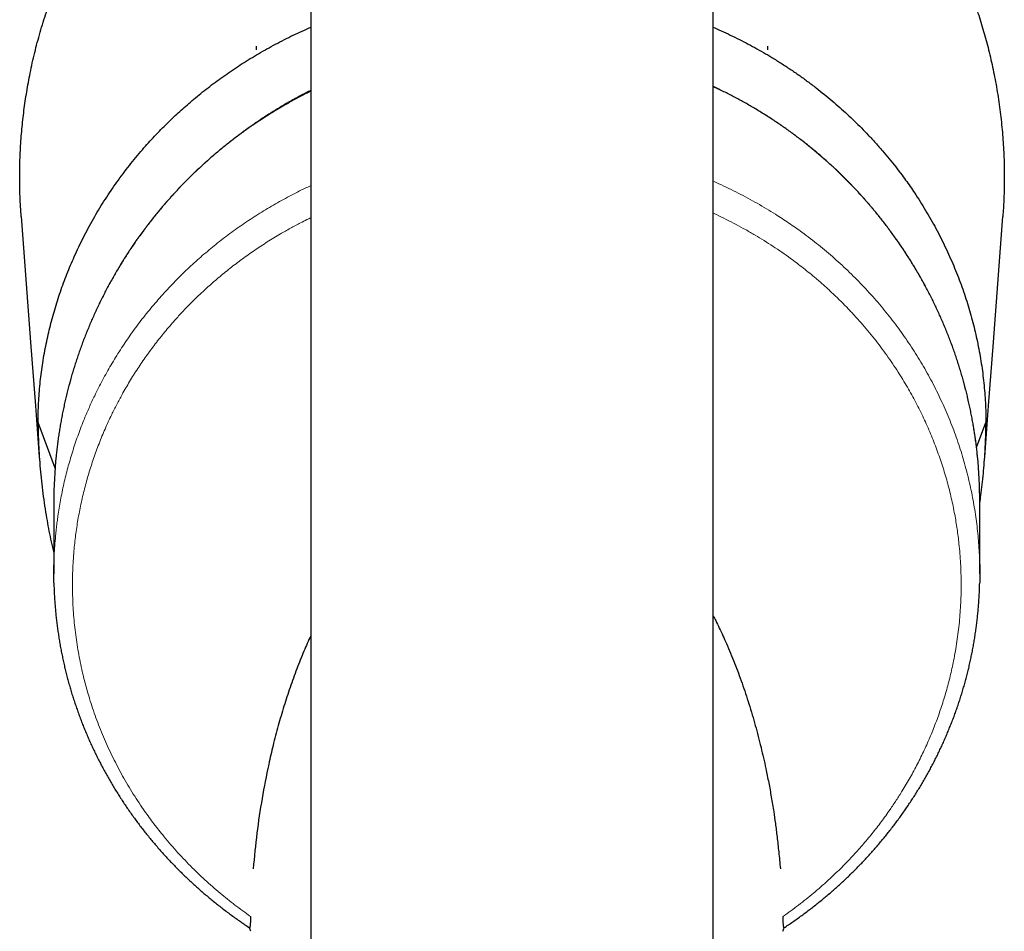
# Model space of a CAD drawing. Header units: millimetres. Extents: x 8 to 837, y 12 to 838.
# Tile 4 of 27: x 416 to 470, y 346 to 396. Entities that reach past the tile are written whole.
import ezdxf

# ---------------------------------------------------------------- set-up
doc = ezdxf.new("R2010")
doc.units = ezdxf.units.MM

msp = doc.modelspace()

# ---------------------------------------------------------------- linework, layer by layer
at = {"color": 7, "linetype": 'Continuous', "lineweight": 30}
for p, q in [((432.376, 429.139), (432.376, 391.139)), ((454.376, 391.139), (454.376, 429.139)), ((432.376, 391.139), (432.376, 209.824)), ((454.376, 209.824), (454.376, 391.139)), ((418.409, 371.145), (417.478, 373.629)), ((468.761, 372.258), (469.275, 373.629)), ((418.339, 369.292), (418.339, 365.368)), ((468.939, 365.368), (468.939, 369.292)), ((458.041, 349.249), (458.041, 349.249))]:
    msp.add_line(p, q, dxfattribs=at)
at = {"color": 7, "linetype": 'Continuous', "lineweight": 30, "flags": 128}
for points in [[(416.556, 384.888), (417.073, 378.031), (417.335, 374.547), (417.547, 371.734), (417.567, 371.462)], [(469.186, 371.462), (469.206, 371.734), (469.418, 374.547), (469.68, 378.031), (470.196, 384.888)]]:
    msp.add_lwpolyline(points, dxfattribs=at)
at = {"color": 8, "linetype": 'Continuous', "lineweight": 0}
for centre, radius, start, end in [((443.4, 369.22), 25.067, 116.088, 174.0505), ((443.87, 369.216), 25.075, 5.9058, 65.2291)]:
    msp.add_arc(centre, radius, start, end, dxfattribs=at)
at = {"color": 7, "linetype": 'Continuous', "lineweight": 30}
for centre, start, end in [((443.165, 369.292), 174.16, 179.9999), ((444.113, 369.292), 0.0001, 5.7884)]:
    msp.add_arc(centre, 24.826, start, end, dxfattribs=at)
for points, knots in [([(416.557, 384.888), (416.544, 385.065), (416.519, 385.429), (416.493, 385.982), (416.478, 386.532), (416.474, 387.066), (416.479, 387.586), (416.494, 388.106), (416.519, 388.626), (416.552, 389.147), (416.596, 389.664), (416.648, 390.178), (416.709, 390.689), (416.779, 391.2), (416.859, 391.709), (416.947, 392.218), (417.049, 392.743), (417.164, 393.286), (417.295, 393.844), (417.437, 394.401), (417.59, 394.955), (417.754, 395.506), (417.927, 396.044), (418.106, 396.567), (418.291, 397.076), (418.486, 397.582), (418.691, 398.085), (418.906, 398.584), (419.131, 399.081), (419.366, 399.573), (419.613, 400.066), (419.873, 400.559), (420.146, 401.053), (420.428, 401.542), (420.721, 402.025), (421.024, 402.503), (421.322, 402.952), (421.612, 403.373), (421.894, 403.766), (422.183, 404.155), (422.51, 404.58), (422.878, 405.039), (423.29, 405.528), (423.714, 406.008), (424.149, 406.48), (424.597, 406.941), (425.051, 407.388), (425.512, 407.821), (425.978, 408.239), (426.455, 408.647), (426.942, 409.045), (427.438, 409.431), (427.9, 409.774), (428.324, 410.075), (428.708, 410.338), (429.065, 410.575), (429.297, 410.72), (429.396, 410.783)], [0, 0, 0, 0, 0.017484, 0.036087, 0.054688, 0.071804, 0.088922, 0.106039, 0.123207, 0.140376, 0.157544, 0.174494, 0.191446, 0.208397, 0.225396, 0.242397, 0.259397, 0.278287, 0.297179, 0.316069, 0.335028, 0.353989, 0.372948, 0.390781, 0.408614, 0.426474, 0.444334, 0.462273, 0.480213, 0.49818, 0.516146, 0.534715, 0.553286, 0.571856, 0.590493, 0.609132, 0.627769, 0.643705, 0.659641, 0.675597, 0.691552, 0.712618, 0.733686, 0.754751, 0.77592, 0.797092, 0.818262, 0.838892, 0.859525, 0.880155, 0.900885, 0.921617, 0.942347, 0.957675, 0.973002, 0.988348, 1, 1, 1, 1]), ([(457.356, 410.783), (457.453, 410.722), (457.69, 410.573), (458.062, 410.326), (458.448, 410.062), (458.802, 409.809), (459.127, 409.571), (459.449, 409.327), (459.779, 409.069), (460.118, 408.795), (460.464, 408.506), (460.805, 408.211), (461.176, 407.88), (461.574, 407.51), (461.997, 407.1), (462.412, 406.68), (462.818, 406.25), (463.215, 405.812), (463.605, 405.362), (463.988, 404.9), (464.363, 404.428), (464.728, 403.946), (465.083, 403.456), (465.428, 402.958), (465.766, 402.446), (466.098, 401.919), (466.422, 401.376), (466.734, 400.827), (467.025, 400.286), (467.296, 399.756), (467.548, 399.237), (467.79, 398.713), (468.021, 398.183), (468.242, 397.647), (468.452, 397.105), (468.65, 396.559), (468.832, 396.027), (468.997, 395.51), (469.147, 395.008), (469.288, 394.504), (469.423, 393.987), (469.549, 393.459), (469.668, 392.92), (469.776, 392.378), (469.874, 391.833), (469.961, 391.285), (470.038, 390.735), (470.105, 390.183), (470.16, 389.633), (470.205, 389.086), (470.239, 388.541), (470.263, 387.994), (470.276, 387.447), (470.279, 386.899), (470.271, 386.384), (470.256, 385.901), (470.234, 385.451), (470.214, 385.114), (470.199, 384.926), (470.196, 384.888)], [0, 0, 0, 0, 0.0112405, 0.0276876, 0.0441332, 0.0574136, 0.0706939, 0.0839862, 0.0972784, 0.1121256, 0.1269728, 0.1418364, 0.1567001, 0.1761056, 0.1955135, 0.2149191, 0.2344067, 0.2538966, 0.2733843, 0.2932524, 0.3131228, 0.3329909, 0.3529441, 0.3728997, 0.3928529, 0.4136401, 0.4344273, 0.4552567, 0.4760862, 0.4950748, 0.5140633, 0.5330838, 0.5521043, 0.5712217, 0.5903391, 0.609489, 0.6286389, 0.64588, 0.663121, 0.6803854, 0.6976497, 0.7158428, 0.7340392, 0.7522357, 0.7704288, 0.7887304, 0.8070354, 0.8253404, 0.843642, 0.8616289, 0.8796175, 0.8976045, 0.9156509, 0.9336989, 0.9517453, 0.966575, 0.9814048, 0.9962493, 1, 1, 1, 1]), ([(417.477, 373.633), (417.479, 373.81), (417.484, 374.165), (417.507, 374.694), (417.541, 375.219), (417.588, 375.739), (417.646, 376.256), (417.717, 376.771), (417.8, 377.286), (417.895, 377.8), (418.002, 378.307), (418.118, 378.807), (418.246, 379.301), (418.385, 379.794), (418.535, 380.286), (418.698, 380.777), (418.872, 381.264), (419.056, 381.747), (419.251, 382.226), (419.465, 382.719), (419.698, 383.225), (419.953, 383.742), (420.221, 384.256), (420.499, 384.757), (420.785, 385.245), (421.08, 385.72), (421.386, 386.19), (421.705, 386.655), (422.036, 387.113), (422.379, 387.564), (422.734, 388.01), (423.084, 388.428), (423.427, 388.82), (423.761, 389.187), (424.105, 389.549), (424.457, 389.905), (424.803, 390.241), (425.141, 390.557), (425.47, 390.853), (425.817, 391.156), (426.183, 391.463), (426.569, 391.774), (426.965, 392.08), (427.37, 392.381), (427.784, 392.676), (428.207, 392.964), (428.638, 393.246), (429.077, 393.52), (429.526, 393.789), (429.986, 394.052), (430.457, 394.308), (430.935, 394.557), (431.421, 394.797), (431.901, 395.022), (432.223, 395.163), (432.376, 395.231)], [0, 0, 0, 0, 0.0209346, 0.0418711, 0.0628059, 0.0833926, 0.1039858, 0.1245822, 0.1451783, 0.1657712, 0.1863576, 0.2062297, 0.2261085, 0.2459903, 0.2658719, 0.2857499, 0.3056215, 0.3251901, 0.3447604, 0.3643289, 0.3857664, 0.4072085, 0.4286506, 0.450088, 0.470474, 0.4908641, 0.5112541, 0.53164, 0.5519652, 0.5722948, 0.5926242, 0.6129492, 0.6303962, 0.6478478, 0.6653007, 0.6827519, 0.7001986, 0.7154124, 0.7306273, 0.7458411, 0.7626161, 0.7793927, 0.7961676, 0.8131156, 0.8300712, 0.8470303, 0.8639888, 0.8809433, 0.8978904, 0.9151341, 0.9323876, 0.9496454, 0.9669028, 0.9841549, 1, 1, 1, 1]), ([(454.376, 395.23), (454.477, 395.187), (454.748, 395.069), (455.182, 394.868), (455.678, 394.627), (456.166, 394.377), (456.646, 394.119), (457.118, 393.853), (457.598, 393.568), (458.085, 393.265), (458.579, 392.943), (459.062, 392.611), (459.534, 392.271), (459.996, 391.922), (460.441, 391.568), (460.872, 391.211), (461.288, 390.851), (461.693, 390.483), (462.088, 390.109), (462.473, 389.728), (462.857, 389.331), (463.24, 388.916), (463.621, 388.484), (463.99, 388.046), (464.346, 387.601), (464.664, 387.183), (464.948, 386.794), (465.199, 386.435), (465.47, 386.034), (465.757, 385.589), (466.055, 385.098), (466.341, 384.602), (466.613, 384.103), (466.872, 383.599), (467.117, 383.092), (467.349, 382.582), (467.567, 382.071), (467.771, 381.557), (467.962, 381.042), (468.14, 380.525), (468.305, 380.007), (468.456, 379.489), (468.594, 378.969), (468.72, 378.446), (468.834, 377.918), (468.935, 377.387), (469.024, 376.854), (469.098, 376.321), (469.16, 375.786), (469.209, 375.251), (469.245, 374.714), (469.269, 374.175), (469.273, 373.813), (469.276, 373.633)], [0, 0, 0, 0, 0.010329, 0.027835, 0.045351, 0.062871, 0.080393, 0.097909, 0.115416, 0.134828, 0.15425, 0.173678, 0.193107, 0.212532, 0.231945, 0.250735, 0.269534, 0.288337, 0.30714, 0.32594, 0.344731, 0.365054, 0.385383, 0.405714, 0.426044, 0.446367, 0.462183, 0.478001, 0.493817, 0.514792, 0.535776, 0.556765, 0.577753, 0.598738, 0.619713, 0.640649, 0.661593, 0.682541, 0.703489, 0.724434, 0.74537, 0.766302, 0.787236, 0.808169, 0.829473, 0.850784, 0.872099, 0.893414, 0.914726, 0.93603, 0.957353, 0.978677, 1, 1, 1, 1]), ([(429.404, 394.206), (429.403, 394.2), (429.4, 394.175), (429.396, 394.131), (429.395, 394.082), (429.394, 394.034), (429.394, 394.003), (429.394, 393.989)], [0, 0, 0, 0, 0.091403, 0.343184, 0.584875, 0.797816, 1, 1, 1, 1]), ([(457.359, 393.989), (457.359, 394.003), (457.359, 394.034), (457.358, 394.082), (457.357, 394.131), (457.353, 394.175), (457.35, 394.2), (457.349, 394.206)], [0, 0, 0, 0, 0.202184, 0.415125, 0.656816, 0.908597, 1, 1, 1, 1]), ([(432.376, 391.735), (432.288, 391.691), (432.108, 391.602), (431.837, 391.462), (431.563, 391.317), (431.291, 391.168), (431.02, 391.016), (430.752, 390.861), (430.486, 390.703), (430.222, 390.541), (429.959, 390.376), (429.699, 390.208), (429.441, 390.037), (429.185, 389.863), (428.931, 389.686), (428.679, 389.505), (428.43, 389.322), (428.183, 389.135), (427.938, 388.946), (427.696, 388.753), (427.456, 388.558), (427.218, 388.36), (426.983, 388.159), (426.751, 387.955), (426.521, 387.748), (426.293, 387.538), (426.068, 387.326), (425.846, 387.111), (425.627, 386.893), (425.41, 386.673), (425.196, 386.45), (424.985, 386.224), (424.776, 385.996), (424.571, 385.765), (424.368, 385.532), (424.168, 385.297), (423.971, 385.059), (423.777, 384.818), (423.586, 384.575), (423.398, 384.33), (423.214, 384.083), (423.032, 383.834), (422.853, 383.582), (422.678, 383.328), (422.505, 383.072), (422.336, 382.814), (422.17, 382.554), (422.007, 382.292), (421.848, 382.028), (421.692, 381.762), (421.539, 381.494), (421.389, 381.224), (421.243, 380.953), (421.1, 380.679), (420.961, 380.404), (420.825, 380.128), (420.692, 379.849), (420.563, 379.57), (420.438, 379.288), (420.316, 379.005), (420.197, 378.721), (420.082, 378.435), (419.97, 378.148), (419.862, 377.859), (419.758, 377.57), (419.657, 377.278), (419.56, 376.986), (419.466, 376.693), (419.377, 376.398), (419.29, 376.103), (419.208, 375.806), (419.129, 375.508), (419.054, 375.21), (418.982, 374.91), (418.914, 374.61), (418.85, 374.309), (418.79, 374.007), (418.734, 373.705), (418.681, 373.401), (418.632, 373.097), (418.586, 372.793), (418.545, 372.488), (418.507, 372.183), (418.482, 371.959), (418.47, 371.838), (418.468, 371.818)], [0, 0, 0, 0, 0.011588, 0.023763, 0.035938, 0.048113, 0.060288, 0.072462, 0.084637, 0.096812, 0.108987, 0.121161, 0.133336, 0.145511, 0.157685, 0.16986, 0.182034, 0.194209, 0.206384, 0.218558, 0.230733, 0.242907, 0.255082, 0.267256, 0.27943, 0.291605, 0.303779, 0.315953, 0.328128, 0.340302, 0.352476, 0.36465, 0.376825, 0.388999, 0.401173, 0.413347, 0.425521, 0.437695, 0.449869, 0.462043, 0.474217, 0.486391, 0.498565, 0.510739, 0.522913, 0.535087, 0.547261, 0.559435, 0.571609, 0.583782, 0.595956, 0.60813, 0.620304, 0.632477, 0.644651, 0.656825, 0.668998, 0.681172, 0.693345, 0.705519, 0.717693, 0.729866, 0.74204, 0.754213, 0.766387, 0.77856, 0.790734, 0.802907, 0.81508, 0.827254, 0.839427, 0.851601, 0.863774, 0.875947, 0.888121, 0.900294, 0.912467, 0.924641, 0.936814, 0.948987, 0.96116, 0.973334, 0.985507, 0.99768, 1, 1, 1, 1]), ([(468.812, 371.796), (468.806, 371.851), (468.791, 372.009), (468.761, 372.268), (468.722, 372.573), (468.679, 372.878), (468.633, 373.182), (468.583, 373.486), (468.529, 373.789), (468.472, 374.091), (468.41, 374.393), (468.345, 374.694), (468.276, 374.994), (468.204, 375.293), (468.128, 375.591), (468.048, 375.888), (467.964, 376.185), (467.877, 376.48), (467.786, 376.774), (467.691, 377.067), (467.593, 377.359), (467.491, 377.65), (467.386, 377.94), (467.277, 378.228), (467.165, 378.515), (467.048, 378.8), (466.929, 379.084), (466.806, 379.366), (466.679, 379.647), (466.549, 379.927), (466.416, 380.205), (466.279, 380.481), (466.138, 380.755), (465.995, 381.028), (465.847, 381.299), (465.697, 381.568), (465.543, 381.836), (465.386, 382.101), (465.226, 382.365), (465.062, 382.626), (464.895, 382.886), (464.725, 383.143), (464.552, 383.399), (464.375, 383.652), (464.196, 383.903), (464.013, 384.152), (463.828, 384.399), (463.639, 384.643), (463.447, 384.885), (463.252, 385.125), (463.055, 385.362), (462.854, 385.597), (462.651, 385.83), (462.444, 386.06), (462.235, 386.287), (462.023, 386.512), (461.808, 386.734), (461.591, 386.954), (461.371, 387.171), (461.148, 387.385), (460.922, 387.597), (460.694, 387.806), (460.463, 388.012), (460.23, 388.215), (459.994, 388.415), (459.756, 388.613), (459.515, 388.807), (459.272, 388.999), (459.027, 389.187), (458.779, 389.373), (458.529, 389.556), (458.277, 389.735), (458.022, 389.912), (457.766, 390.085), (457.507, 390.255), (457.246, 390.422), (456.983, 390.586), (456.718, 390.747), (456.452, 390.905), (456.183, 391.059), (455.912, 391.21), (455.64, 391.357), (455.365, 391.502), (455.089, 391.643), (454.811, 391.78), (454.574, 391.894), (454.428, 391.962), (454.376, 391.986)], [0, 0, 0, 0, 0.006433, 0.018324, 0.030215, 0.042106, 0.053997, 0.065888, 0.077779, 0.08967, 0.101562, 0.113453, 0.125344, 0.137235, 0.149126, 0.161017, 0.172908, 0.184799, 0.196691, 0.208582, 0.220473, 0.232364, 0.244255, 0.256147, 0.268038, 0.279929, 0.29182, 0.303712, 0.315603, 0.327494, 0.339386, 0.351277, 0.363169, 0.37506, 0.386952, 0.398843, 0.410734, 0.422626, 0.434518, 0.446409, 0.458301, 0.470192, 0.482084, 0.493975, 0.505867, 0.517759, 0.529651, 0.541542, 0.553434, 0.565326, 0.577218, 0.589109, 0.601001, 0.612893, 0.624785, 0.636677, 0.648569, 0.660461, 0.672353, 0.684245, 0.696137, 0.708029, 0.719921, 0.731813, 0.743705, 0.755598, 0.76749, 0.779382, 0.791274, 0.803167, 0.815059, 0.826951, 0.838843, 0.850736, 0.862628, 0.874521, 0.886413, 0.898305, 0.910198, 0.92209, 0.933983, 0.945875, 0.957768, 0.969661, 0.981553, 0.993446, 1, 1, 1, 1]), ([(417.477, 373.626), (417.479, 373.455), (417.484, 373.113), (417.502, 372.55), (417.533, 371.935), (417.58, 371.269), (417.641, 370.599), (417.718, 369.924), (417.809, 369.246), (417.91, 368.599), (418.019, 367.985), (418.134, 367.403), (418.24, 366.906), (418.313, 366.603), (418.339, 366.493)], [0, 0, 0, 0, 0.071277, 0.142554, 0.235878, 0.32921, 0.422533, 0.517723, 0.612923, 0.708113, 0.789893, 0.871686, 0.953479, 1, 1, 1, 1]), ([(468.937, 369.226), (468.958, 369.366), (469.007, 369.706), (469.073, 370.245), (469.135, 370.843), (469.186, 371.441), (469.224, 372.015), (469.251, 372.567), (469.269, 373.095), (469.274, 373.449), (469.276, 373.626)], [0, 0, 0, 0, 0.095938, 0.23211, 0.368293, 0.504468, 0.640613, 0.760407, 0.880208, 1, 1, 1, 1]), ([(418.346, 364.87), (418.344, 364.967), (418.337, 365.241), (418.337, 365.571), (418.344, 365.804), (418.346, 365.86)], [0, 0, 0, 0, 0.291414, 0.831812, 1, 1, 1, 1]), ([(468.932, 365.869), (468.933, 365.827), (468.94, 365.61), (468.941, 365.277), (468.935, 364.986), (468.932, 364.871)], [0, 0, 0, 0, 0.127311, 0.652798, 1, 1, 1, 1]), ([(418.345, 364.868), (418.346, 364.825), (418.349, 364.684), (418.357, 364.447), (418.371, 364.157), (418.389, 363.867), (418.411, 363.577), (418.436, 363.287), (418.465, 362.997), (418.498, 362.707), (418.535, 362.418), (418.576, 362.13), (418.62, 361.842), (418.668, 361.555), (418.72, 361.268), (418.776, 360.982), (418.835, 360.696), (418.898, 360.411), (418.965, 360.127), (419.035, 359.844), (419.11, 359.561), (419.188, 359.279), (419.269, 358.999), (419.355, 358.719), (419.443, 358.441), (419.536, 358.165), (419.631, 357.889), (419.731, 357.614), (419.834, 357.341), (419.94, 357.069), (420.05, 356.799), (420.164, 356.53), (420.28, 356.262), (420.401, 355.996), (420.524, 355.732), (420.652, 355.468), (420.782, 355.206), (420.917, 354.946), (421.054, 354.687), (421.196, 354.429), (421.34, 354.172), (421.488, 353.918), (421.639, 353.666), (421.793, 353.416), (421.95, 353.167), (422.11, 352.92), (422.274, 352.676), (422.44, 352.433), (422.61, 352.192), (422.783, 351.953), (422.959, 351.716), (423.138, 351.481), (423.32, 351.248), (423.506, 351.018), (423.693, 350.789), (423.883, 350.564), (424.076, 350.341), (424.272, 350.121), (424.47, 349.902), (424.672, 349.686), (424.876, 349.472), (425.082, 349.261), (425.291, 349.052), (425.502, 348.846), (425.716, 348.642), (425.933, 348.441), (426.152, 348.243), (426.374, 348.047), (426.598, 347.853), (426.825, 347.662), (427.054, 347.473), (427.286, 347.287), (427.521, 347.103), (427.757, 346.922), (427.996, 346.744), (428.236, 346.569), (428.479, 346.397), (428.724, 346.228), (428.908, 346.103), (429.01, 346.036), (429.03, 346.023)], [0, 0, 0, 0, 0.00604, 0.019373, 0.032708, 0.04605, 0.059399, 0.072758, 0.086129, 0.099517, 0.112884, 0.126238, 0.139584, 0.152925, 0.166262, 0.1796, 0.192939, 0.206292, 0.21959, 0.232916, 0.246246, 0.259571, 0.272883, 0.286172, 0.299431, 0.312655, 0.325924, 0.339167, 0.352387, 0.365587, 0.37877, 0.391938, 0.405093, 0.418238, 0.431377, 0.444511, 0.457643, 0.470775, 0.483911, 0.497051, 0.510201, 0.523299, 0.53638, 0.549445, 0.562494, 0.575532, 0.588561, 0.601585, 0.614612, 0.627563, 0.640545, 0.653534, 0.666514, 0.679469, 0.692385, 0.705249, 0.71804, 0.730917, 0.743761, 0.756576, 0.769363, 0.782125, 0.794866, 0.807587, 0.820291, 0.832981, 0.84566, 0.85833, 0.870994, 0.883654, 0.896314, 0.908975, 0.921641, 0.934251, 0.946842, 0.959413, 0.971966, 0.984505, 0.997033, 1, 1, 1, 1]), ([(458.248, 346.022), (458.264, 346.033), (458.363, 346.098), (458.542, 346.219), (458.786, 346.388), (459.027, 346.559), (459.267, 346.733), (459.505, 346.91), (459.74, 347.09), (459.974, 347.273), (460.206, 347.459), (460.435, 347.647), (460.662, 347.837), (460.885, 348.03), (461.107, 348.226), (461.326, 348.424), (461.543, 348.625), (461.757, 348.828), (461.969, 349.034), (462.177, 349.242), (462.384, 349.453), (462.587, 349.666), (462.788, 349.881), (462.987, 350.099), (463.182, 350.319), (463.375, 350.541), (463.565, 350.766), (463.753, 350.993), (463.938, 351.223), (464.119, 351.455), (464.298, 351.688), (464.474, 351.924), (464.647, 352.162), (464.816, 352.402), (464.983, 352.644), (465.147, 352.888), (465.307, 353.134), (465.464, 353.381), (465.618, 353.63), (465.769, 353.882), (465.917, 354.136), (466.061, 354.391), (466.202, 354.647), (466.34, 354.905), (466.474, 355.164), (466.605, 355.425), (466.733, 355.688), (466.857, 355.953), (466.978, 356.219), (467.096, 356.486), (467.209, 356.755), (467.32, 357.024), (467.427, 357.295), (467.53, 357.568), (467.63, 357.841), (467.726, 358.117), (467.819, 358.393), (467.908, 358.671), (467.994, 358.95), (468.076, 359.23), (468.154, 359.51), (468.229, 359.791), (468.3, 360.073), (468.367, 360.356), (468.431, 360.641), (468.491, 360.927), (468.547, 361.213), (468.6, 361.501), (468.649, 361.789), (468.694, 362.077), (468.736, 362.366), (468.773, 362.655), (468.807, 362.943), (468.837, 363.231), (468.863, 363.519), (468.885, 363.808), (468.903, 364.098), (468.918, 364.388), (468.928, 364.645), (468.932, 364.805), (468.933, 364.869)], [0, 0, 0, 0, 0.002423, 0.014885, 0.027362, 0.039858, 0.052375, 0.064916, 0.077484, 0.090081, 0.102711, 0.115372, 0.127984, 0.140605, 0.153254, 0.165928, 0.178622, 0.191329, 0.204044, 0.216761, 0.229474, 0.242248, 0.255032, 0.267827, 0.280637, 0.293464, 0.306312, 0.319182, 0.332083, 0.344998, 0.357922, 0.370856, 0.383805, 0.39677, 0.409755, 0.422766, 0.435755, 0.448737, 0.461769, 0.474836, 0.487924, 0.50102, 0.514103, 0.527154, 0.540174, 0.553329, 0.566478, 0.579626, 0.592773, 0.605923, 0.619078, 0.632241, 0.645413, 0.658599, 0.6718, 0.685019, 0.698259, 0.711522, 0.724813, 0.738155, 0.751332, 0.764556, 0.777823, 0.791127, 0.804459, 0.817816, 0.831189, 0.844572, 0.857958, 0.871339, 0.884708, 0.898058, 0.911381, 0.924672, 0.937917, 0.951172, 0.96456, 0.977933, 0.991294, 1, 1, 1, 1]), ([(454.376, 363.067), (454.42, 362.981), (454.533, 362.76), (454.708, 362.399), (454.903, 361.981), (455.187, 361.345), (455.546, 360.481), (455.957, 359.377), (456.335, 358.241), (456.68, 357.071), (456.986, 355.893), (457.223, 354.849), (457.406, 353.943), (457.548, 353.158), (457.67, 352.417), (457.774, 351.693), (457.864, 350.96), (457.955, 350.134), (458.012, 349.554), (458.041, 349.248)], [0, 0, 0, 0, 0.0192374, 0.0497147, 0.0806838, 0.1121513, 0.1905482, 0.2708156, 0.3530331, 0.4372744, 0.523608, 0.606826, 0.6621228, 0.7184162, 0.7757187, 0.8217525, 0.8742971, 0.9337117, 1, 1, 1, 1]), ([(454.376, 363.067), (454.42, 362.981), (454.533, 362.76), (454.708, 362.399), (454.903, 361.981), (455.187, 361.345), (455.546, 360.481), (455.957, 359.377), (456.335, 358.241), (456.68, 357.071), (456.986, 355.893), (457.223, 354.849), (457.406, 353.943), (457.548, 353.158), (457.67, 352.417), (457.774, 351.693), (457.864, 350.96), (457.955, 350.134), (458.012, 349.554), (458.041, 349.248)], [0, 0, 0, 0, 0.0192374, 0.0497147, 0.0806838, 0.1121513, 0.1905482, 0.2708156, 0.3530331, 0.4372744, 0.523608, 0.606826, 0.6621228, 0.7184162, 0.7757187, 0.8217525, 0.8742971, 0.9337117, 1, 1, 1, 1]), ([(432.376, 361.976), (432.251, 361.697), (431.981, 361.096), (431.608, 360.155), (431.244, 359.152), (430.907, 358.119), (430.596, 357.058), (430.32, 355.999), (430.012, 354.674), (429.704, 353.077), (429.418, 351.174), (429.298, 349.896), (429.236, 349.249)], [0, 0, 0, 0, 0.067431, 0.144941, 0.224284, 0.305523, 0.388718, 0.473922, 0.553976, 0.699128, 0.84774, 1, 1, 1, 1]), ([(432.376, 361.976), (432.251, 361.697), (431.981, 361.096), (431.608, 360.155), (431.244, 359.152), (430.907, 358.119), (430.596, 357.058), (430.32, 355.999), (430.012, 354.674), (429.704, 353.077), (429.418, 351.174), (429.298, 349.896), (429.236, 349.249)], [0, 0, 0, 0, 0.067431, 0.144941, 0.224284, 0.305523, 0.388718, 0.473922, 0.553976, 0.699128, 0.84774, 1, 1, 1, 1]), ([(429.093, 346.639), (429.092, 346.599), (429.089, 346.519), (429.085, 346.409), (429.08, 346.309), (429.075, 346.23), (429.069, 346.168), (429.064, 346.121), (429.058, 346.082), (429.052, 346.05), (429.044, 346.029), (429.037, 346.019), (429.033, 346.022), (429.031, 346.024)], [0, 0, 0, 0, 0.1124209, 0.2252856, 0.3380542, 0.4503436, 0.5295716, 0.6090523, 0.6884802, 0.767636, 0.8564362, 0.9454766, 1, 1, 1, 1]), ([(429.093, 346.639), (429.092, 346.599), (429.089, 346.519), (429.085, 346.409), (429.08, 346.309), (429.075, 346.23), (429.069, 346.168), (429.064, 346.121), (429.058, 346.082), (429.052, 346.05), (429.044, 346.029), (429.037, 346.019), (429.033, 346.022), (429.031, 346.024)], [0, 0, 0, 0, 0.112423, 0.22529, 0.33806, 0.450352, 0.529581, 0.609063, 0.688493, 0.76765, 0.856452, 0.945494, 1, 1, 1, 1]), ([(458.239, 346.024), (458.239, 346.024), (458.236, 346.025), (458.231, 346.035), (458.226, 346.054), (458.22, 346.08), (458.215, 346.113), (458.21, 346.157), (458.204, 346.214), (458.199, 346.287), (458.195, 346.369), (458.191, 346.456), (458.188, 346.546), (458.186, 346.608), (458.185, 346.639)], [0, 0, 0, 0, 0.015056, 0.092056, 0.166164, 0.240722, 0.316573, 0.39282, 0.495348, 0.598664, 0.704209, 0.810416, 0.905007, 1, 1, 1, 1]), ([(458.241, 346.023), (458.241, 346.023), (458.237, 346.022), (458.231, 346.035), (458.224, 346.061), (458.217, 346.101), (458.21, 346.152), (458.204, 346.215), (458.199, 346.288), (458.195, 346.37), (458.191, 346.456), (458.188, 346.546), (458.186, 346.608), (458.185, 346.639)], [0, 0, 0, 0, 0.014473, 0.112719, 0.210563, 0.308686, 0.406602, 0.508401, 0.610566, 0.712809, 0.814716, 0.907356, 1, 1, 1, 1]), ([(429.105, 345.827), (429.09, 345.862), (429.063, 345.929), (429.038, 345.995), (429.025, 346.026)], [0, 0, 0, 0, 0.532325, 1, 1, 1, 1]), ([(458.173, 345.827), (458.188, 345.862), (458.215, 345.929), (458.24, 345.995), (458.252, 346.025)], [0, 0, 0, 0, 0.533731, 1, 1, 1, 1]), ([(458.247, 346.023), (458.246, 346.022), (458.244, 346.02), (458.242, 346.022), (458.241, 346.023)], [0, 0, 0, 0, 0.467832, 1, 1, 1, 1])]:
    msp.add_open_spline(points, degree=3, knots=knots, dxfattribs=at)
at = {"color": 8, "linetype": 'Continuous', "lineweight": 0}
for points, knots in [([(427.95, 388.954), (428.083, 389.061), (428.375, 389.293), (428.821, 389.628), (429.287, 389.961), (429.746, 390.274), (430.212, 390.577), (430.685, 390.869), (431.164, 391.15), (431.649, 391.42), (432.054, 391.635), (432.298, 391.756), (432.376, 391.795)], [0, 0, 0, 0, 0.097554, 0.212404, 0.317861, 0.423344, 0.528828, 0.634285, 0.739579, 0.8449, 0.950222, 1, 1, 1, 1]), ([(418.346, 365.86), (418.349, 365.982), (418.355, 366.284), (418.381, 366.763), (418.416, 367.23), (418.454, 367.629), (418.49, 367.961), (418.532, 368.292), (418.584, 368.66), (418.648, 369.065), (418.727, 369.505), (418.814, 369.944), (418.911, 370.383), (419.017, 370.82), (419.132, 371.256), (419.256, 371.69), (419.389, 372.123), (419.53, 372.555), (419.681, 372.984), (419.841, 373.411), (419.996, 373.801), (420.143, 374.153), (420.281, 374.47), (420.424, 374.784), (420.59, 375.136), (420.781, 375.523), (421.001, 375.946), (421.23, 376.365), (421.469, 376.781), (421.717, 377.194), (421.975, 377.603), (422.242, 378.008), (422.518, 378.409), (422.804, 378.806), (423.1, 379.199), (423.404, 379.587), (423.718, 379.97), (424.042, 380.349), (424.374, 380.722), (424.716, 381.09), (425.059, 381.444), (425.402, 381.785), (425.746, 382.113), (426.096, 382.435), (426.455, 382.752), (426.821, 383.063), (427.195, 383.368), (427.577, 383.667), (427.965, 383.96), (428.361, 384.247), (428.765, 384.527), (429.175, 384.801), (429.592, 385.067), (430.017, 385.327), (430.448, 385.579), (430.886, 385.823), (431.326, 386.059), (431.77, 386.284), (432.12, 386.456), (432.324, 386.549), (432.376, 386.574)], [0, 0, 0, 0, 0.014613, 0.035864, 0.057124, 0.070345, 0.083566, 0.096795, 0.110025, 0.127707, 0.14539, 0.163072, 0.180803, 0.198536, 0.216267, 0.234049, 0.251832, 0.269614, 0.287448, 0.305283, 0.323117, 0.336527, 0.349937, 0.363357, 0.376778, 0.395189, 0.413603, 0.432018, 0.450429, 0.468948, 0.487471, 0.505994, 0.524513, 0.543146, 0.561783, 0.580419, 0.599052, 0.617805, 0.636561, 0.655317, 0.674069, 0.691675, 0.709284, 0.726893, 0.744499, 0.762213, 0.77993, 0.797647, 0.815361, 0.833188, 0.851019, 0.86885, 0.886678, 0.904626, 0.922577, 0.940529, 0.958476, 0.976135, 0.993798, 1, 1, 1, 1]), ([(454.376, 386.81), (454.48, 386.765), (454.763, 386.642), (455.219, 386.426), (455.745, 386.166), (456.263, 385.894), (456.776, 385.611), (457.281, 385.316), (457.736, 385.036), (458.145, 384.773), (458.509, 384.53), (458.867, 384.282), (459.258, 384.001), (459.678, 383.686), (460.126, 383.334), (460.565, 382.973), (460.994, 382.603), (461.414, 382.224), (461.824, 381.836), (462.225, 381.439), (462.615, 381.035), (462.995, 380.622), (463.365, 380.201), (463.723, 379.773), (464.072, 379.337), (464.409, 378.895), (464.735, 378.445), (465.05, 377.989), (465.354, 377.525), (465.647, 377.054), (465.929, 376.576), (466.199, 376.092), (466.457, 375.603), (466.702, 375.109), (466.936, 374.609), (467.157, 374.105), (467.366, 373.595), (467.562, 373.082), (467.745, 372.565), (467.915, 372.043), (468.073, 371.518), (468.218, 370.99), (468.35, 370.459), (468.469, 369.925), (468.573, 369.395), (468.663, 368.872), (468.739, 368.354), (468.804, 367.834), (468.856, 367.313), (468.895, 366.79), (468.921, 366.309), (468.929, 366.002), (468.932, 365.869)], [0, 0, 0, 0, 0.011716, 0.032185, 0.052658, 0.073128, 0.093708, 0.114291, 0.134871, 0.150378, 0.165885, 0.181413, 0.19694, 0.217338, 0.237747, 0.258197, 0.278646, 0.29914, 0.319633, 0.340174, 0.360716, 0.381299, 0.401883, 0.422514, 0.443144, 0.463816, 0.484488, 0.505197, 0.525917, 0.546799, 0.567691, 0.588621, 0.60955, 0.63052, 0.65149, 0.672505, 0.693519, 0.714573, 0.735628, 0.756726, 0.777824, 0.798961, 0.820098, 0.841272, 0.862455, 0.882761, 0.903075, 0.923421, 0.943767, 0.964148, 0.984528, 1, 1, 1, 1]), ([(432.376, 384.82), (432.307, 384.786), (432.122, 384.696), (431.846, 384.554), (431.546, 384.396), (431.269, 384.246), (430.994, 384.092), (430.691, 383.917), (430.361, 383.72), (430.006, 383.499), (429.655, 383.273), (429.308, 383.041), (428.966, 382.803), (428.628, 382.56), (428.295, 382.312), (427.967, 382.058), (427.644, 381.798), (427.325, 381.534), (427.013, 381.265), (426.73, 381.013), (426.478, 380.781), (426.254, 380.57), (426.032, 380.355), (425.812, 380.136), (425.593, 379.913), (425.376, 379.684), (425.161, 379.453), (424.927, 379.193), (424.674, 378.904), (424.405, 378.584), (424.142, 378.259), (423.885, 377.931), (423.635, 377.598), (423.391, 377.261), (423.153, 376.92), (422.923, 376.576), (422.699, 376.227), (422.482, 375.875), (422.271, 375.52), (422.085, 375.191), (421.921, 374.89), (421.777, 374.616), (421.637, 374.342), (421.482, 374.027), (421.315, 373.672), (421.138, 373.276), (420.969, 372.877), (420.808, 372.475), (420.655, 372.07), (420.511, 371.663), (420.375, 371.253), (420.247, 370.84), (420.128, 370.426), (420.017, 370.009), (419.914, 369.59), (419.82, 369.169), (419.735, 368.746), (419.658, 368.321), (419.59, 367.895), (419.53, 367.468), (419.479, 367.039), (419.434, 366.574), (419.396, 366.073), (419.37, 365.535), (419.357, 364.997), (419.358, 364.457), (419.373, 363.917), (419.401, 363.376), (419.444, 362.836), (419.501, 362.295), (419.571, 361.755), (419.656, 361.216), (419.755, 360.678), (419.858, 360.186), (419.962, 359.74), (420.064, 359.339), (420.174, 358.94), (420.305, 358.499), (420.46, 358.017), (420.642, 357.495), (420.838, 356.976), (421.049, 356.46), (421.273, 355.947), (421.512, 355.439), (421.764, 354.935), (422.031, 354.435), (422.311, 353.94), (422.606, 353.45), (422.914, 352.966), (423.21, 352.527), (423.488, 352.132), (423.747, 351.781), (424.014, 351.433), (424.313, 351.057), (424.649, 350.655), (425.023, 350.228), (425.409, 349.808), (425.8, 349.404), (426.195, 349.015), (426.594, 348.64), (427.002, 348.273), (427.414, 347.921), (427.826, 347.583), (428.239, 347.26), (428.661, 346.944), (428.949, 346.74), (429.093, 346.639)], [0, 0, 0, 0, 0.004584, 0.012292, 0.018601, 0.024911, 0.031225, 0.037539, 0.045982, 0.054426, 0.06287, 0.071338, 0.079807, 0.088275, 0.096774, 0.105274, 0.113773, 0.122296, 0.13082, 0.139343, 0.145753, 0.152164, 0.158579, 0.164993, 0.171603, 0.178213, 0.184827, 0.191441, 0.200285, 0.209129, 0.217973, 0.226841, 0.23571, 0.244579, 0.253477, 0.262377, 0.271276, 0.280198, 0.289121, 0.298044, 0.304754, 0.311464, 0.318179, 0.324893, 0.334383, 0.343874, 0.353364, 0.362882, 0.3724, 0.381917, 0.391467, 0.401017, 0.410567, 0.420144, 0.429721, 0.439298, 0.448907, 0.458517, 0.468125, 0.477761, 0.487398, 0.497034, 0.509068, 0.521103, 0.533137, 0.545223, 0.557312, 0.569398, 0.581529, 0.593662, 0.605793, 0.617978, 0.630165, 0.642351, 0.651522, 0.660694, 0.669876, 0.679059, 0.691248, 0.703439, 0.715628, 0.727875, 0.740124, 0.752371, 0.764669, 0.776968, 0.789266, 0.801626, 0.813987, 0.826347, 0.835656, 0.844964, 0.854285, 0.863606, 0.875561, 0.887516, 0.899498, 0.911481, 0.922838, 0.934196, 0.945578, 0.956961, 0.967709, 0.978458, 0.989229, 1, 1, 1, 1]), ([(458.185, 346.639), (458.329, 346.74), (458.616, 346.943), (459.038, 347.259), (459.451, 347.583), (459.803, 347.87), (460.096, 348.118), (460.332, 348.324), (460.565, 348.533), (460.821, 348.768), (461.098, 349.031), (461.395, 349.322), (461.686, 349.618), (461.971, 349.919), (462.25, 350.224), (462.524, 350.534), (462.791, 350.848), (463.052, 351.166), (463.307, 351.489), (463.556, 351.815), (463.799, 352.146), (464.015, 352.452), (464.207, 352.733), (464.377, 352.988), (464.542, 353.246), (464.725, 353.538), (464.923, 353.868), (465.134, 354.234), (465.338, 354.604), (465.534, 354.977), (465.723, 355.353), (465.906, 355.735), (466.082, 356.122), (466.251, 356.514), (466.412, 356.908), (466.565, 357.306), (466.711, 357.706), (466.849, 358.111), (466.979, 358.52), (467.102, 358.934), (467.217, 359.351), (467.323, 359.769), (467.42, 360.189), (467.516, 360.644), (467.608, 361.135), (467.693, 361.661), (467.765, 362.19), (467.823, 362.72), (467.868, 363.252), (467.899, 363.786), (467.918, 364.32), (467.922, 364.856), (467.913, 365.392), (467.89, 365.929), (467.854, 366.465), (467.808, 366.957), (467.756, 367.404), (467.701, 367.806), (467.639, 368.208), (467.566, 368.624), (467.482, 369.055), (467.384, 369.501), (467.278, 369.945), (467.161, 370.388), (467.034, 370.83), (466.898, 371.27), (466.751, 371.709), (466.595, 372.147), (466.428, 372.583), (466.252, 373.016), (466.065, 373.447), (465.869, 373.876), (465.662, 374.302), (465.445, 374.726), (465.218, 375.147), (464.981, 375.564), (464.734, 375.978), (464.466, 376.407), (464.174, 376.85), (463.856, 377.307), (463.526, 377.758), (463.183, 378.203), (462.827, 378.641), (462.459, 379.073), (462.078, 379.498), (461.685, 379.915), (461.279, 380.325), (460.861, 380.726), (460.432, 381.12), (460.027, 381.472), (459.65, 381.786), (459.304, 382.063), (458.952, 382.335), (458.56, 382.627), (458.125, 382.936), (457.646, 383.259), (457.157, 383.573), (456.657, 383.877), (456.145, 384.172), (455.622, 384.457), (455.089, 384.73), (454.673, 384.933), (454.433, 385.042), (454.376, 385.068)], [0, 0, 0, 0, 0.010629, 0.021258, 0.031909, 0.04256, 0.048963, 0.055366, 0.061774, 0.068181, 0.076748, 0.085316, 0.093884, 0.102475, 0.111067, 0.119658, 0.128279, 0.1369, 0.145521, 0.154165, 0.162809, 0.171453, 0.177953, 0.184454, 0.190958, 0.197463, 0.206505, 0.215548, 0.22459, 0.233657, 0.242725, 0.251792, 0.261036, 0.270281, 0.279524, 0.288794, 0.298064, 0.307334, 0.316782, 0.326231, 0.335679, 0.345155, 0.35463, 0.364105, 0.375851, 0.387597, 0.399343, 0.411139, 0.422936, 0.434732, 0.44657, 0.458409, 0.470247, 0.482136, 0.494027, 0.505916, 0.514863, 0.523811, 0.532768, 0.541725, 0.551748, 0.561772, 0.571795, 0.581849, 0.591905, 0.60196, 0.612091, 0.622223, 0.632354, 0.642519, 0.652685, 0.66285, 0.673094, 0.683339, 0.693583, 0.703864, 0.714145, 0.724426, 0.736195, 0.747967, 0.759736, 0.771564, 0.783393, 0.795221, 0.807102, 0.818984, 0.830864, 0.842809, 0.854755, 0.866699, 0.875698, 0.884697, 0.893709, 0.902721, 0.914308, 0.925895, 0.93751, 0.949126, 0.960908, 0.97269, 0.984504, 0.996318, 1, 1, 1, 1])]:
    msp.add_open_spline(points, degree=3, knots=knots, dxfattribs=at)

doc.saveas('drawing.dxf')
